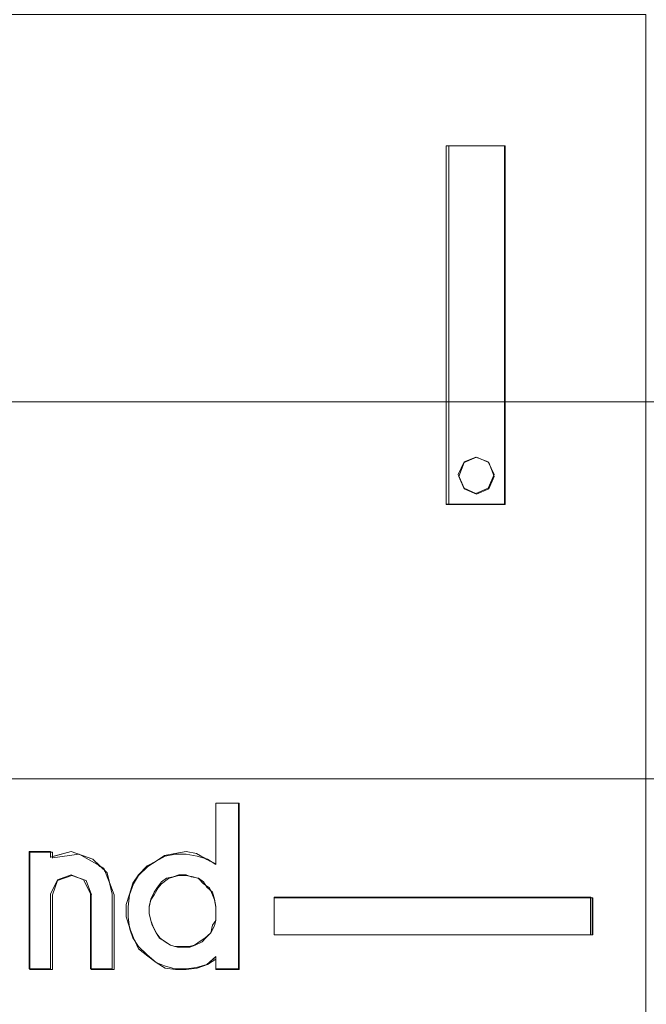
# Model space of a CAD drawing. Header units: millimetres. Extents: x -1290 to 1795, y -4192 to -1311.
# Tile 94 of 256: x 552.83 to 554.57, y -3257.68 to -3254.94. Entities that reach past the tile are written whole.
import ezdxf

# ---------------------------------------------------------------- set-up
doc = ezdxf.new("R2010")
doc.units = ezdxf.units.MM
doc.layers.add('Aparatura', color=7, linetype='Continuous', lineweight=13)

msp = doc.modelspace()

# ---------------------------------------------------------------- linework, layer by layer
at = {"layer": 'Aparatura', "lineweight": 13}
for points in [[(528.9124, -3250.0538), (528.9124, -3251.2907), (527.8914, -3251.2907), (527.8914, -3255.8121), (528.9124, -3255.8121), (528.9124, -3257.0532), (594.3705, -3257.0532), (594.3705, -3255.8121), (595.3914, -3255.8121), (595.3914, -3251.2907), (594.3705, -3251.2907), (594.3705, -3250.0538), (528.9124, -3250.0538)], [(528.9124, -3250.0538), (528.9124, -3251.2907), (527.8914, -3251.2907), (527.8914, -3255.8121), (528.9124, -3255.8121), (528.9124, -3257.0532), (594.3705, -3257.0532), (594.3705, -3255.8121), (595.3914, -3255.8121), (595.3914, -3251.2907), (594.3705, -3251.2907), (594.3705, -3250.0538), (528.9124, -3250.0538)], [(554.5685, -3254.9297), (540.1701, -3254.9297), (540.1701, -3264.4795), (554.5685, -3264.4795), (554.5685, -3254.9297)], [(554.5685, -3254.9297), (540.1701, -3254.9297), (540.1701, -3264.4795), (554.5685, -3264.4795), (554.5685, -3254.9297)], [(554.0138, -3256.2905), (554.0138, -3255.295), (554.021, -3255.295), (554.1761, -3255.295), (554.1779, -3255.295), (554.1779, -3256.2905), (554.1761, -3256.2905), (554.021, -3256.2905), (554.0138, -3256.2905)], [(554.1761, -3256.2905), (554.1761, -3255.295), (554.0138, -3255.295), (554.0138, -3256.2905), (554.1761, -3256.2905)], [(554.1761, -3256.2905), (554.1761, -3255.295), (554.0138, -3255.295), (554.0138, -3256.2905), (554.1761, -3256.2905)], [(554.1761, -3256.2905), (554.1761, -3255.295), (554.0138, -3255.295), (554.0138, -3256.2905), (554.1761, -3256.2905)], [(554.1761, -3256.2905), (554.1761, -3255.295), (554.0138, -3255.295), (554.0138, -3256.2905), (554.1761, -3256.2905)], [(594.3705, -3256.006), (528.9123, -3256.006), (528.9123, -3257.0532), (594.3705, -3257.0532), (594.3705, -3256.006)], [(554.1471, -3256.2079), (554.1309, -3256.172), (554.0966, -3256.1594), (554.0641, -3256.172), (554.0478, -3256.2079), (554.0641, -3256.2456), (554.0966, -3256.26), (554.1309, -3256.2456), (554.1471, -3256.2079)], [(554.1309, -3256.172), (554.1471, -3256.2079), (554.1309, -3256.2456), (554.0966, -3256.26), (554.0641, -3256.2456), (554.0478, -3256.2079), (554.0641, -3256.172), (554.0966, -3256.1594), (554.1309, -3256.172)], [(554.1309, -3256.172), (554.1471, -3256.2079), (554.1309, -3256.2456), (554.0966, -3256.26), (554.0641, -3256.2456), (554.0478, -3256.2079), (554.0641, -3256.172), (554.0966, -3256.1594), (554.1309, -3256.172)], [(554.1309, -3256.172), (554.1471, -3256.2079), (554.1309, -3256.2456), (554.0966, -3256.26), (554.0641, -3256.2456), (554.0478, -3256.2079), (554.0641, -3256.172), (554.0966, -3256.1594), (554.1309, -3256.172)], [(554.1309, -3256.172), (554.1471, -3256.2079), (554.1309, -3256.2456), (554.0966, -3256.26), (554.0641, -3256.2456), (554.0478, -3256.2079), (554.0641, -3256.172), (554.0966, -3256.1594), (554.1309, -3256.172)], [(554.1471, -3256.2133), (554.1327, -3256.1738), (554.0984, -3256.1594), (554.0641, -3256.1738), (554.0496, -3256.2133), (554.0641, -3256.2474), (554.0984, -3256.2618), (554.1327, -3256.2474), (554.1471, -3256.2133)], [(553.3749, -3257.2891), (553.3749, -3257.1208), (553.438, -3257.1208), (553.4398, -3257.1208), (553.4398, -3257.5828), (553.3749, -3257.5828), (553.3749, -3257.581), (553.3749, -3257.5541), (553.3515, -3257.5685), (553.3226, -3257.5792), (553.292, -3257.5828), (553.2632, -3257.5828), (553.2343, -3257.5792), (553.2091, -3257.5631), (553.1857, -3257.5452), (553.1605, -3257.5255), (553.1496, -3257.5022), (553.1442, -3257.495), (553.137, -3257.4735), (553.1352, -3257.4664), (553.1352, -3257.4646), (553.1352, -3257.4628), (553.1262, -3257.4359), (553.1262, -3257.4019), (553.1352, -3257.3733), (553.1442, -3257.3428), (553.1605, -3257.3195), (553.1839, -3257.2945), (553.2091, -3257.2819), (553.2325, -3257.2658), (553.2614, -3257.2605), (553.292, -3257.2551), (553.3208, -3257.2605), (553.3479, -3257.2748), (553.3515, -3257.2766), (553.3587, -3257.2819), (553.3749, -3257.2891)], [(553.1442, -3257.3428), (553.1352, -3257.3733), (553.1262, -3257.4019), (553.1262, -3257.4359), (553.1352, -3257.4646), (553.1442, -3257.495), (553.1605, -3257.5183), (553.1839, -3257.5416), (553.2091, -3257.5631), (553.2325, -3257.572), (553.2614, -3257.581), (553.292, -3257.581), (553.3208, -3257.5774), (553.3497, -3257.5685), (553.3749, -3257.547), (553.3749, -3257.581), (553.438, -3257.581), (553.438, -3257.1208), (553.3749, -3257.1208), (553.3749, -3257.2891), (553.3497, -3257.2766), (553.3208, -3257.2605), (553.292, -3257.2551), (553.2614, -3257.2605), (553.2325, -3257.2658), (553.2091, -3257.2819), (553.1839, -3257.2945), (553.1605, -3257.3195), (553.1442, -3257.3428)], [(553.1442, -3257.3428), (553.1352, -3257.3733), (553.1262, -3257.4019), (553.1262, -3257.4359), (553.1352, -3257.4646), (553.1442, -3257.495), (553.1605, -3257.5183), (553.1839, -3257.5416), (553.2091, -3257.5631), (553.2325, -3257.572), (553.2614, -3257.581), (553.292, -3257.581), (553.3208, -3257.5774), (553.3497, -3257.5685), (553.3749, -3257.547), (553.3749, -3257.581), (553.438, -3257.581), (553.438, -3257.1208), (553.3749, -3257.1208), (553.3749, -3257.2891), (553.3497, -3257.2766), (553.3208, -3257.2605), (553.292, -3257.2551), (553.2614, -3257.2605), (553.2325, -3257.2658), (553.2091, -3257.2819), (553.1839, -3257.2945), (553.1605, -3257.3195), (553.1442, -3257.3428)], [(553.1442, -3257.3428), (553.1352, -3257.3733), (553.1262, -3257.4019), (553.1262, -3257.4359), (553.1352, -3257.4646), (553.1442, -3257.495), (553.1605, -3257.5183), (553.1839, -3257.5416), (553.2091, -3257.5631), (553.2325, -3257.572), (553.2614, -3257.581), (553.292, -3257.581), (553.3208, -3257.5774), (553.3497, -3257.5685), (553.3749, -3257.547), (553.3749, -3257.581), (553.438, -3257.581), (553.438, -3257.1208), (553.3749, -3257.1208), (553.3749, -3257.2891), (553.3497, -3257.2766), (553.3208, -3257.2605), (553.292, -3257.2551), (553.2614, -3257.2605), (553.2325, -3257.2658), (553.2091, -3257.2819), (553.1839, -3257.2945), (553.1605, -3257.3195), (553.1442, -3257.3428)], [(553.1442, -3257.3428), (553.1352, -3257.3733), (553.1262, -3257.4019), (553.1262, -3257.4359), (553.1352, -3257.4646), (553.1442, -3257.495), (553.1605, -3257.5183), (553.1839, -3257.5416), (553.2091, -3257.5631), (553.2325, -3257.572), (553.2614, -3257.581), (553.292, -3257.581), (553.3208, -3257.5774), (553.3497, -3257.5685), (553.3749, -3257.547), (553.3749, -3257.581), (553.438, -3257.581), (553.438, -3257.1208), (553.3749, -3257.1208), (553.3749, -3257.2891), (553.3497, -3257.2766), (553.3208, -3257.2605), (553.292, -3257.2551), (553.2614, -3257.2605), (553.2325, -3257.2658), (553.2091, -3257.2819), (553.1839, -3257.2945), (553.1605, -3257.3195), (553.1442, -3257.3428)], [(552.8564, -3257.581), (552.8564, -3257.2548), (552.9159, -3257.2548), (552.9159, -3257.2566), (552.9213, -3257.2566), (552.9213, -3257.2691), (552.9736, -3257.2548), (552.9934, -3257.2619), (552.9952, -3257.2619), (552.9988, -3257.2637), (553.033, -3257.2763), (553.0529, -3257.296), (553.0637, -3257.3014), (553.0655, -3257.3086), (553.0727, -3257.3139), (553.0799, -3257.3408), (553.0925, -3257.3749), (553.0925, -3257.5828), (553.0294, -3257.5828), (553.0294, -3257.581), (553.0276, -3257.581), (553.0276, -3257.3731), (553.0078, -3257.3336), (552.9934, -3257.3283), (552.9754, -3257.3211), (552.9357, -3257.3354), (552.9213, -3257.3749), (552.9213, -3257.5828), (552.8582, -3257.5828), (552.8582, -3257.581), (552.8564, -3257.581)], [(552.8564, -3257.2548), (552.8564, -3257.581), (552.9159, -3257.581), (552.9159, -3257.3731), (552.9357, -3257.3336), (552.9736, -3257.3193), (553.0078, -3257.3336), (553.0277, -3257.3731), (553.0277, -3257.581), (553.0872, -3257.581), (553.0872, -3257.3731), (553.0727, -3257.3139), (553.0331, -3257.2763), (552.9736, -3257.2548), (552.9159, -3257.2709), (552.9159, -3257.2548), (552.8564, -3257.2548)], [(552.8564, -3257.2548), (552.8564, -3257.581), (552.9159, -3257.581), (552.9159, -3257.3731), (552.9357, -3257.3336), (552.9736, -3257.3193), (553.0078, -3257.3336), (553.0277, -3257.3731), (553.0277, -3257.581), (553.0872, -3257.581), (553.0872, -3257.3731), (553.0727, -3257.3139), (553.0331, -3257.2763), (552.9736, -3257.2548), (552.9159, -3257.2709), (552.9159, -3257.2548), (552.8564, -3257.2548)], [(552.8564, -3257.2548), (552.8564, -3257.581), (552.9159, -3257.581), (552.9159, -3257.3731), (552.9357, -3257.3336), (552.9736, -3257.3193), (553.0078, -3257.3336), (553.0277, -3257.3731), (553.0277, -3257.581), (553.0872, -3257.581), (553.0872, -3257.3731), (553.0727, -3257.3139), (553.0331, -3257.2763), (552.9736, -3257.2548), (552.9159, -3257.2709), (552.9159, -3257.2548), (552.8564, -3257.2548)], [(552.8564, -3257.2548), (552.8564, -3257.581), (552.9159, -3257.581), (552.9159, -3257.3731), (552.9357, -3257.3336), (552.9736, -3257.3193), (553.0078, -3257.3336), (553.0277, -3257.3731), (553.0277, -3257.581), (553.0872, -3257.581), (553.0872, -3257.3731), (553.0727, -3257.3139), (553.0331, -3257.2763), (552.9736, -3257.2548), (552.9159, -3257.2709), (552.9159, -3257.2548), (552.8564, -3257.2548)], [(552.8564, -3257.2548), (552.8564, -3257.581), (552.9159, -3257.581), (552.9159, -3257.3731), (552.9357, -3257.3336), (552.9736, -3257.3193), (553.0078, -3257.3336), (553.0277, -3257.3731), (553.0277, -3257.581), (553.0872, -3257.581), (553.0872, -3257.3731), (553.0727, -3257.3139), (553.0331, -3257.2763), (552.9736, -3257.2548), (552.9159, -3257.2709), (552.9159, -3257.2548), (552.8564, -3257.2548)], [(553.283, -3257.5185), (553.301, -3257.5185), (553.3154, -3257.5149), (553.3316, -3257.5041), (553.3443, -3257.4952), (553.3605, -3257.4808), (553.3659, -3257.4593), (553.3749, -3257.4468), (553.3749, -3257.427), (553.3749, -3257.4073), (553.3713, -3257.3876), (553.3659, -3257.3679), (553.3497, -3257.3535), (553.3407, -3257.3392), (553.3262, -3257.3284), (553.3064, -3257.3248), (553.292, -3257.3194), (553.2722, -3257.3194), (553.256, -3257.3248), (553.2379, -3257.3284), (553.2235, -3257.3392), (553.2127, -3257.3535), (553.2037, -3257.3679), (553.1947, -3257.3876), (553.1893, -3257.4073), (553.1893, -3257.427), (553.1947, -3257.4468), (553.1983, -3257.4593), (553.2091, -3257.4808), (553.2181, -3257.4952), (553.2325, -3257.5041), (553.2487, -3257.5149), (553.2614, -3257.5185), (553.283, -3257.5185)], [(553.3262, -3257.3284), (553.3407, -3257.3392), (553.3497, -3257.3535), (553.3659, -3257.3679), (553.3713, -3257.3876), (553.3749, -3257.4073), (553.3749, -3257.427), (553.3749, -3257.4468), (553.3659, -3257.4593), (553.3605, -3257.4808), (553.3443, -3257.4952), (553.3316, -3257.5041), (553.3154, -3257.5149), (553.301, -3257.5185), (553.283, -3257.5185), (553.2614, -3257.5185), (553.2487, -3257.5149), (553.2325, -3257.5041), (553.2181, -3257.4952), (553.2091, -3257.4808), (553.1983, -3257.4593), (553.1947, -3257.4468), (553.1893, -3257.427), (553.1893, -3257.4073), (553.1947, -3257.3876), (553.2037, -3257.3679), (553.2127, -3257.3535), (553.2235, -3257.3392), (553.2379, -3257.3284), (553.256, -3257.3248), (553.2722, -3257.3194), (553.292, -3257.3194), (553.3064, -3257.3248), (553.3262, -3257.3284)], [(553.3262, -3257.3284), (553.3407, -3257.3392), (553.3497, -3257.3535), (553.3659, -3257.3679), (553.3713, -3257.3876), (553.3749, -3257.4073), (553.3749, -3257.427), (553.3749, -3257.4468), (553.3659, -3257.4593), (553.3605, -3257.4808), (553.3443, -3257.4952), (553.3316, -3257.5041), (553.3154, -3257.5149), (553.301, -3257.5185), (553.283, -3257.5185), (553.2614, -3257.5185), (553.2487, -3257.5149), (553.2325, -3257.5041), (553.2181, -3257.4952), (553.2091, -3257.4808), (553.1983, -3257.4593), (553.1947, -3257.4468), (553.1893, -3257.427), (553.1893, -3257.4073), (553.1947, -3257.3876), (553.2037, -3257.3679), (553.2127, -3257.3535), (553.2235, -3257.3392), (553.2379, -3257.3284), (553.256, -3257.3248), (553.2722, -3257.3194), (553.292, -3257.3194), (553.3064, -3257.3248), (553.3262, -3257.3284)], [(553.3262, -3257.3284), (553.3407, -3257.3392), (553.3497, -3257.3535), (553.3659, -3257.3679), (553.3713, -3257.3876), (553.3749, -3257.4073), (553.3749, -3257.427), (553.3749, -3257.4468), (553.3659, -3257.4593), (553.3605, -3257.4808), (553.3443, -3257.4952), (553.3316, -3257.5041), (553.3154, -3257.5149), (553.301, -3257.5185), (553.283, -3257.5185), (553.2614, -3257.5185), (553.2487, -3257.5149), (553.2325, -3257.5041), (553.2181, -3257.4952), (553.2091, -3257.4808), (553.1983, -3257.4593), (553.1947, -3257.4468), (553.1893, -3257.427), (553.1893, -3257.4073), (553.1947, -3257.3876), (553.2037, -3257.3679), (553.2127, -3257.3535), (553.2235, -3257.3392), (553.2379, -3257.3284), (553.256, -3257.3248), (553.2722, -3257.3194), (553.292, -3257.3194), (553.3064, -3257.3248), (553.3262, -3257.3284)], [(553.3262, -3257.3284), (553.3407, -3257.3392), (553.3497, -3257.3535), (553.3659, -3257.3679), (553.3713, -3257.3876), (553.3749, -3257.4073), (553.3749, -3257.427), (553.3749, -3257.4468), (553.3659, -3257.4593), (553.3605, -3257.4808), (553.3443, -3257.4952), (553.3316, -3257.5041), (553.3154, -3257.5149), (553.301, -3257.5185), (553.283, -3257.5185), (553.2614, -3257.5185), (553.2487, -3257.5149), (553.2325, -3257.5041), (553.2181, -3257.4952), (553.2091, -3257.4808), (553.1983, -3257.4593), (553.1947, -3257.4468), (553.1893, -3257.427), (553.1893, -3257.4073), (553.1947, -3257.3876), (553.2037, -3257.3679), (553.2127, -3257.3535), (553.2235, -3257.3392), (553.2379, -3257.3284), (553.256, -3257.3248), (553.2722, -3257.3194), (553.292, -3257.3194), (553.3064, -3257.3248), (553.3262, -3257.3284)], [(553.283, -3257.5203), (553.3028, -3257.5203), (553.3172, -3257.5149), (553.3371, -3257.5059), (553.3461, -3257.4952), (553.3605, -3257.4808), (553.3713, -3257.4611), (553.3749, -3257.4468), (553.3749, -3257.427), (553.3749, -3257.4091), (553.3713, -3257.3894), (553.3659, -3257.375), (553.3569, -3257.3553), (553.3407, -3257.3446), (553.3262, -3257.3302), (553.3118, -3257.3248), (553.292, -3257.3212), (553.2722, -3257.3212), (553.2578, -3257.3248), (553.2433, -3257.3302), (553.2235, -3257.3446), (553.2145, -3257.3553), (553.2037, -3257.375), (553.1947, -3257.3894), (553.1893, -3257.4091), (553.1893, -3257.427), (553.1947, -3257.4468), (553.2001, -3257.4611), (553.2091, -3257.4808), (553.2199, -3257.4952), (553.2343, -3257.5059), (553.2487, -3257.5149), (553.2686, -3257.5203), (553.283, -3257.5203)], [(553.5369, -3257.4861), (553.5369, -3257.3838), (553.5369, -3257.382), (554.4155, -3257.382), (554.4155, -3257.3838), (554.4209, -3257.3838), (554.4209, -3257.4861), (554.4155, -3257.4861), (553.5369, -3257.4861)], [(553.5369, -3257.382), (553.5369, -3257.4861), (554.4155, -3257.4861), (554.4155, -3257.382), (553.5369, -3257.382)], [(553.5369, -3257.382), (553.5369, -3257.4861), (554.4155, -3257.4861), (554.4155, -3257.382), (553.5369, -3257.382)], [(553.5369, -3257.382), (553.5369, -3257.4861), (554.4155, -3257.4861), (554.4155, -3257.382), (553.5369, -3257.382)], [(553.5369, -3257.382), (553.5369, -3257.4861), (554.4155, -3257.4861), (554.4155, -3257.382), (553.5369, -3257.382)], [(553.5369, -3257.382), (553.5369, -3257.4861), (554.4155, -3257.4861), (554.4155, -3257.382), (553.5369, -3257.382)]]:
    msp.add_lwpolyline(points, close=True, dxfattribs=at)
for points in [[(554.5681, -3257.812), (554.5681, -3254.9386)], [(554.0138, -3256.2905), (554.0138, -3255.295)], [(554.0138, -3255.295), (554.1761, -3255.295)], [(554.021, -3256.2905), (554.021, -3255.295)], [(554.021, -3255.295), (554.1779, -3255.295)], [(554.1758, -3256.2905), (554.1758, -3255.295)], [(554.1776, -3256.2905), (554.1776, -3255.295)], [(554.0138, -3256.2902), (554.1761, -3256.2902)], [(554.021, -3256.2902), (554.1779, -3256.2902)], [(553.3749, -3257.1208), (553.3749, -3257.2911)], [(553.3749, -3257.1208), (553.4398, -3257.1208)], [(553.3749, -3257.1208), (553.3749, -3257.2893)], [(553.3749, -3257.1208), (553.438, -3257.1208)], [(553.4376, -3257.1208), (553.4376, -3257.581)], [(553.4394, -3257.1208), (553.4394, -3257.5828)], [(552.8564, -3257.2548), (552.8564, -3257.581)], [(552.8564, -3257.2548), (552.9162, -3257.2548)], [(552.8582, -3257.2566), (552.8582, -3257.5828)], [(552.8582, -3257.2566), (552.9216, -3257.2566)], [(553.0872, -3257.3733), (553.0727, -3257.3141), (553.0331, -3257.2763), (552.9736, -3257.2548), (552.9159, -3257.2709)], [(552.9159, -3257.2548), (552.9159, -3257.2713)], [(552.9213, -3257.2566), (552.9213, -3257.2731)], [(553.0925, -3257.3751), (553.0637, -3257.3015), (552.9952, -3257.262), (552.9213, -3257.2727)], [(553.3749, -3257.2888), (553.3497, -3257.2763), (553.3208, -3257.2602), (553.292, -3257.2548), (553.2614, -3257.2602), (553.2325, -3257.2655), (553.2091, -3257.2817), (553.1839, -3257.2942), (553.1605, -3257.3193), (553.1442, -3257.3426), (553.1352, -3257.3731), (553.1262, -3257.4018), (553.1262, -3257.4358), (553.1352, -3257.4645), (553.1442, -3257.495), (553.1605, -3257.5183), (553.1839, -3257.5416), (553.2091, -3257.5631), (553.2325, -3257.572), (553.2614, -3257.581), (553.292, -3257.581), (553.3208, -3257.5774), (553.3497, -3257.5684), (553.3749, -3257.5469)], [(553.3749, -3257.2906), (553.3515, -3257.2763), (553.3226, -3257.2673), (553.292, -3257.262), (553.2632, -3257.262), (553.2343, -3257.2673), (553.2091, -3257.2817), (553.1857, -3257.296), (553.1604, -3257.3211), (553.146, -3257.3444), (553.1352, -3257.3749), (553.1316, -3257.4089), (553.1316, -3257.4376), (553.1352, -3257.4663), (553.146, -3257.495), (553.1604, -3257.5254), (553.1857, -3257.5451), (553.2091, -3257.5631), (553.2343, -3257.5792), (553.2632, -3257.5828), (553.292, -3257.5828), (553.3226, -3257.5792), (553.3515, -3257.5684), (553.3749, -3257.5541)], [(553.0277, -3257.3733), (553.0078, -3257.3338), (552.9736, -3257.3194), (552.9357, -3257.3338), (552.9159, -3257.3733)], [(553.0295, -3257.3751), (553.015, -3257.3356), (552.9754, -3257.3212), (552.9357, -3257.3356), (552.9213, -3257.3751)], [(552.9159, -3257.373), (552.9159, -3257.581)], [(552.9213, -3257.3748), (552.9213, -3257.5828)], [(553.0273, -3257.373), (553.0273, -3257.581)], [(553.0291, -3257.3748), (553.0291, -3257.5828)], [(553.0868, -3257.373), (553.0868, -3257.581)], [(553.0922, -3257.3748), (553.0922, -3257.5828)], [(553.5369, -3257.382), (554.4155, -3257.382)], [(553.5369, -3257.382), (553.5369, -3257.4861)], [(553.5369, -3257.3838), (554.4209, -3257.3838)], [(553.5369, -3257.3838), (553.5369, -3257.4861)], [(554.4151, -3257.4861), (554.4151, -3257.382)], [(554.4205, -3257.4861), (554.4205, -3257.3838)], [(553.5369, -3257.4858), (554.4209, -3257.4858)], [(553.5369, -3257.4858), (554.4155, -3257.4858)], [(553.3749, -3257.5469), (553.3749, -3257.581)], [(553.3749, -3257.5537), (553.3749, -3257.5828)], [(552.8564, -3257.5806), (552.9162, -3257.5806)], [(552.8582, -3257.5824), (552.9216, -3257.5824)], [(553.0273, -3257.5806), (553.0872, -3257.5806)], [(553.0291, -3257.5824), (553.0925, -3257.5824)], [(553.3749, -3257.5806), (553.438, -3257.5806)], [(553.3749, -3257.5824), (553.4398, -3257.5824)]]:
    msp.add_lwpolyline(points, dxfattribs=at)

doc.saveas('drawing.dxf')
